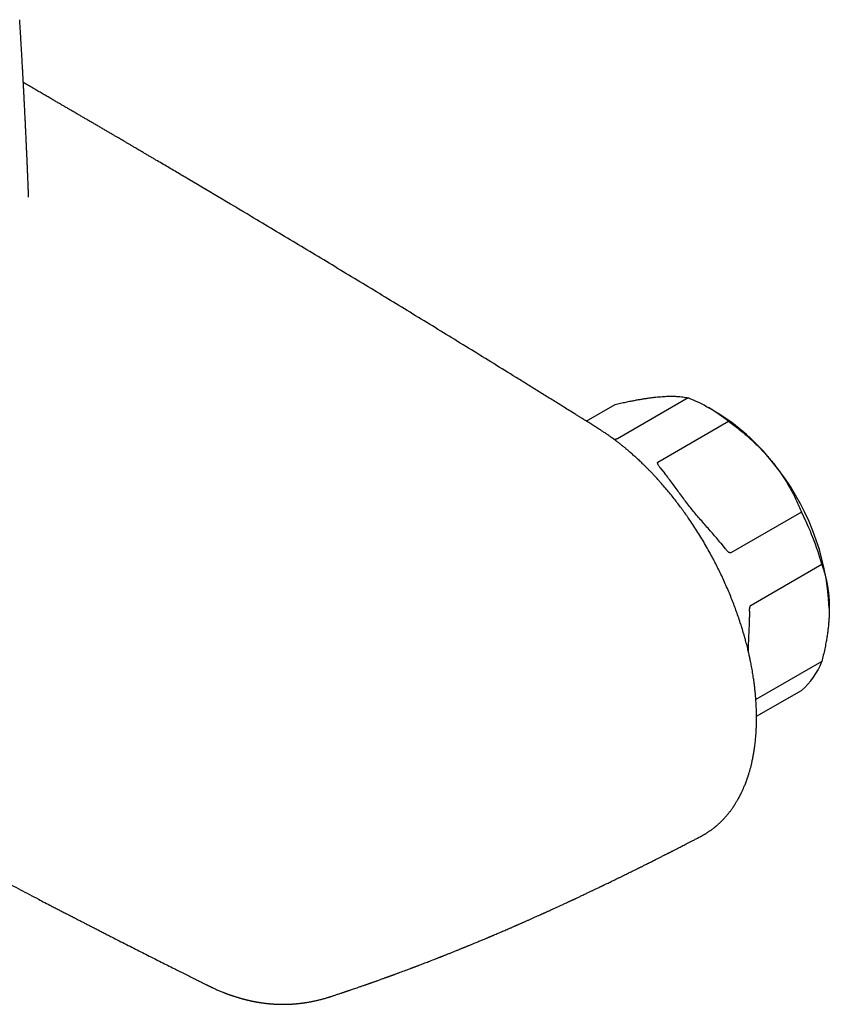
# Model space of a CAD drawing. Header units: millimetres. Extents: x 8 to 1115, y 12 to 596.
# Tile 20 of 21: x 1040 to 1115, y 188 to 280. Entities that reach past the tile are written whole.
import ezdxf

# ---------------------------------------------------------------- set-up
doc = ezdxf.new("R2010")
doc.units = ezdxf.units.MM

msp = doc.modelspace()

# ---------------------------------------------------------------- linework, layer by layer
at = {"color": 7, "linetype": 'Continuous', "lineweight": 30}
for p, q in [((1092.555, 242.484), (1095.255, 244.042)), ((1102.074, 244.652), (1095.462, 240.835)), ((1104.676, 243.333), (1103.969, 243.742)), ((1099.25, 238.648), (1105.861, 242.465)), ((1099.478, 238.107), (1099.894, 237.59)), ((1112.68, 233.982), (1106.069, 230.166)), ((1105.142, 231.061), (1105.558, 230.544)), ((1107.963, 225.285), (1114.574, 229.101)), ((1107.821, 224.71), (1107.821, 224.155)), ((1114.574, 220.009), (1108.415, 216.453)), ((1108.478, 214.888), (1112.68, 217.314))]:
    msp.add_line(p, q, dxfattribs=at)
for centre, radius, start, end in [((1096.533, 230.68), 15.03, 51.63724, 68.36813), ((1094.572, 226.6), 19.548, 37.99078, 58.87561), ((1092.295, 223.908), 23.011, 2.62858, 39.78278), ((1089.757, 222.28), 25.737, 15.36807, 27.04329), ((1108.479, 222.28), 6.505, 310.23495, 339.5637)]:
    msp.add_arc(centre, radius, start, end, dxfattribs=at)
for points, knots in [([(1040.396, 263.817), (1040.394, 263.86), (1040.391, 263.925), (1040.388, 264.01), (1040.386, 264.074), (1040.383, 264.145), (1040.379, 264.23), (1040.376, 264.323), (1040.372, 264.423), (1040.368, 264.526), (1040.363, 264.639), (1040.358, 264.762), (1040.349, 264.98), (1040.336, 265.292), (1040.319, 265.7), (1040.305, 266.037), (1040.294, 266.294), (1040.287, 266.465), (1040.28, 266.623), (1040.274, 266.767), (1040.268, 266.897), (1040.263, 267.012), (1040.259, 267.121), (1040.254, 267.234), (1040.248, 267.361), (1040.242, 267.507), (1040.235, 267.67), (1040.227, 267.836), (1040.22, 268.005), (1040.212, 268.172), (1040.204, 268.344), (1040.196, 268.516), (1040.189, 268.683), (1040.181, 268.844), (1040.174, 268.998), (1040.166, 269.174), (1040.157, 269.367), (1040.147, 269.575), (1040.138, 269.77), (1040.129, 269.968), (1040.119, 270.17), (1040.109, 270.379), (1040.099, 270.587), (1040.088, 270.802), (1040.077, 271.033), (1040.066, 271.263), (1040.054, 271.49), (1040.043, 271.711), (1040.032, 271.94), (1040.02, 272.171), (1040.009, 272.399), (1039.997, 272.624), (1039.986, 272.839), (1039.975, 273.044), (1039.965, 273.239), (1039.955, 273.431), (1039.945, 273.616), (1039.936, 273.791), (1039.927, 273.951), (1039.919, 274.098), (1039.912, 274.229), (1039.906, 274.351), (1039.899, 274.474), (1039.892, 274.611), (1039.884, 274.754), (1039.876, 274.902), (1039.868, 275.051), (1039.859, 275.213), (1039.849, 275.386), (1039.839, 275.566), (1039.827, 275.776), (1039.814, 276.008), (1039.8, 276.257), (1039.787, 276.491), (1039.774, 276.71), (1039.761, 276.934), (1039.748, 277.165), (1039.733, 277.406), (1039.722, 277.596), (1039.714, 277.738), (1039.708, 277.838), (1039.701, 277.948), (1039.694, 278.064), (1039.687, 278.186), (1039.68, 278.311), (1039.671, 278.448), (1039.662, 278.608), (1039.65, 278.792), (1039.638, 279.002), (1039.624, 279.229), (1039.609, 279.473), (1039.592, 279.733), (1039.581, 279.913), (1039.575, 280.005)], [0, 0, 0, 0, 0.007973, 0.011988, 0.015686, 0.019886, 0.025145, 0.031463, 0.037171, 0.043533, 0.050548, 0.058218, 0.066318, 0.090874, 0.116084, 0.141948, 0.153201, 0.163853, 0.173622, 0.182509, 0.190514, 0.197637, 0.203877, 0.21066, 0.218535, 0.227505, 0.237571, 0.248733, 0.258395, 0.26875, 0.279653, 0.290313, 0.300609, 0.310542, 0.320112, 0.329318, 0.34305, 0.355886, 0.367825, 0.379234, 0.392491, 0.405393, 0.417943, 0.430977, 0.445241, 0.460735, 0.473632, 0.487273, 0.501621, 0.515986, 0.530102, 0.543971, 0.557592, 0.56986, 0.581919, 0.593771, 0.605373, 0.616221, 0.626161, 0.635195, 0.64332, 0.650539, 0.657743, 0.666172, 0.675834, 0.684291, 0.693508, 0.703488, 0.714228, 0.725624, 0.736812, 0.753129, 0.768516, 0.782973, 0.796499, 0.809095, 0.824463, 0.839334, 0.853761, 0.859688, 0.865561, 0.872223, 0.880081, 0.887095, 0.894848, 0.90334, 0.912571, 0.924524, 0.937525, 0.951573, 0.966668, 0.98281, 1, 1, 1, 1]), ([(1103.251, 203.659), (1103.26, 203.664), (1103.283, 203.675), (1103.318, 203.694), (1103.362, 203.718), (1103.418, 203.749), (1103.487, 203.787), (1103.569, 203.835), (1103.662, 203.889), (1103.765, 203.952), (1103.868, 204.017), (1103.967, 204.081), (1104.057, 204.142), (1104.142, 204.201), (1104.221, 204.257), (1104.301, 204.316), (1104.382, 204.376), (1104.461, 204.437), (1104.532, 204.493), (1104.595, 204.543), (1104.65, 204.589), (1104.699, 204.63), (1104.75, 204.673), (1104.81, 204.725), (1104.883, 204.789), (1104.964, 204.862), (1105.052, 204.944), (1105.155, 205.043), (1105.269, 205.156), (1105.389, 205.281), (1105.494, 205.394), (1105.585, 205.495), (1105.662, 205.584), (1105.738, 205.673), (1105.816, 205.767), (1105.891, 205.861), (1105.962, 205.951), (1106.029, 206.038), (1106.096, 206.129), (1106.163, 206.221), (1106.226, 206.311), (1106.284, 206.394), (1106.334, 206.468), (1106.379, 206.536), (1106.425, 206.606), (1106.479, 206.691), (1106.544, 206.795), (1106.62, 206.919), (1106.686, 207.032), (1106.742, 207.13), (1106.787, 207.21), (1106.832, 207.291), (1106.873, 207.367), (1106.908, 207.434), (1106.937, 207.489), (1106.958, 207.531), (1106.974, 207.563), (1106.987, 207.587), (1106.999, 207.612), (1107.013, 207.639), (1107.029, 207.671), (1107.051, 207.717), (1107.083, 207.781), (1107.124, 207.867), (1107.17, 207.965), (1107.22, 208.076), (1107.274, 208.199), (1107.334, 208.34), (1107.4, 208.499), (1107.471, 208.68), (1107.527, 208.829), (1107.568, 208.941), (1107.592, 209.008), (1107.613, 209.069), (1107.631, 209.12), (1107.645, 209.162), (1107.656, 209.195), (1107.667, 209.227), (1107.68, 209.266), (1107.697, 209.319), (1107.718, 209.384), (1107.743, 209.461), (1107.77, 209.551), (1107.802, 209.656), (1107.837, 209.777), (1107.874, 209.909), (1107.911, 210.043), (1107.945, 210.175), (1107.977, 210.303), (1108.007, 210.427), (1108.042, 210.579), (1108.081, 210.756), (1108.122, 210.955), (1108.158, 211.136), (1108.189, 211.309), (1108.219, 211.481), (1108.249, 211.666), (1108.279, 211.866), (1108.309, 212.079), (1108.338, 212.309), (1108.365, 212.554), (1108.392, 212.817), (1108.412, 213.054), (1108.427, 213.262), (1108.438, 213.432), (1108.448, 213.596), (1108.457, 213.772), (1108.464, 213.955), (1108.47, 214.144), (1108.474, 214.314), (1108.476, 214.464), (1108.478, 214.586), (1108.478, 214.681), (1108.478, 214.752), (1108.478, 214.814), (1108.478, 214.866), (1108.477, 214.917), (1108.477, 214.973), (1108.476, 215.046), (1108.475, 215.136), (1108.473, 215.244), (1108.47, 215.364), (1108.466, 215.492), (1108.46, 215.667), (1108.45, 215.893), (1108.434, 216.173), (1108.414, 216.469), (1108.389, 216.782), (1108.359, 217.111), (1108.323, 217.447), (1108.284, 217.781), (1108.243, 218.101), (1108.199, 218.406), (1108.155, 218.698), (1108.108, 218.985), (1108.06, 219.268), (1108.01, 219.543), (1107.961, 219.799), (1107.917, 220.019), (1107.876, 220.213), (1107.839, 220.392), (1107.797, 220.58), (1107.752, 220.782), (1107.701, 220.999), (1107.646, 221.23), (1107.585, 221.474), (1107.519, 221.732), (1107.447, 222.003), (1107.369, 222.286), (1107.256, 222.681), (1107.105, 223.182), (1106.913, 223.781), (1106.713, 224.371), (1106.504, 224.951), (1106.288, 225.522), (1106.058, 226.101), (1105.814, 226.689), (1105.554, 227.285), (1105.286, 227.871), (1105.012, 228.447), (1104.729, 229.015), (1104.438, 229.577), (1104.128, 230.152), (1103.798, 230.74), (1103.446, 231.341), (1103.083, 231.935), (1102.709, 232.522), (1102.35, 233.062), (1102.01, 233.557), (1101.69, 234.007), (1101.365, 234.452), (1101.032, 234.893), (1100.689, 235.332), (1100.334, 235.772), (1099.966, 236.213), (1099.639, 236.592), (1099.357, 236.91), (1099.122, 237.169), (1098.885, 237.424), (1098.65, 237.672), (1098.422, 237.907), (1098.21, 238.122), (1098.012, 238.318), (1097.828, 238.497), (1097.655, 238.663), (1097.493, 238.816), (1097.347, 238.951), (1097.213, 239.074), (1097.083, 239.192), (1096.943, 239.318), (1096.792, 239.451), (1096.629, 239.592), (1096.444, 239.751), (1096.235, 239.926), (1096.001, 240.118), (1095.75, 240.319), (1095.472, 240.536), (1095.176, 240.76), (1094.872, 240.983), (1094.584, 241.186), (1094.312, 241.372), (1094.056, 241.542), (1093.826, 241.69), (1093.62, 241.821), (1093.436, 241.937), (1093.253, 242.051), (1093.068, 242.166), (1092.876, 242.285), (1092.678, 242.407), (1092.447, 242.551), (1092.181, 242.718), (1091.879, 242.907), (1091.569, 243.101), (1091.022, 243.442), (1090.241, 243.93), (1089.229, 244.559), (1088.225, 245.182), (1087.231, 245.797), (1085.183, 247.064), (1082.075, 248.981), (1077.905, 251.539), (1073.735, 254.082), (1069.564, 256.608), (1065.393, 259.12), (1061.584, 261.399), (1058.137, 263.45), (1055.901, 264.776), (1054.511, 265.597), (1053.968, 265.917), (1053.424, 266.238), (1052.875, 266.562), (1052.413, 266.833), (1052.04, 267.053), (1051.758, 267.219), (1051.473, 267.387), (1051.185, 267.556), (1050.894, 267.727), (1050.606, 267.896), (1050.324, 268.062), (1050.056, 268.219), (1049.804, 268.367), (1049.566, 268.506), (1049.338, 268.64), (1049.12, 268.768), (1048.909, 268.891), (1048.686, 269.022), (1048.444, 269.163), (1048.178, 269.319), (1047.901, 269.481), (1047.609, 269.652), (1047.306, 269.829), (1046.997, 270.009), (1046.69, 270.188), (1046.39, 270.363), (1046.098, 270.534), (1045.812, 270.701), (1045.573, 270.84), (1045.379, 270.953), (1045.228, 271.041), (1045.077, 271.129), (1044.918, 271.221), (1044.747, 271.321), (1044.561, 271.429), (1044.353, 271.55), (1044.122, 271.685), (1043.866, 271.833), (1043.593, 271.992), (1043.302, 272.161), (1042.992, 272.341), (1042.665, 272.53), (1042.321, 272.731), (1041.958, 272.941), (1041.577, 273.161), (1041.181, 273.391), (1040.77, 273.628), (1040.348, 273.873), (1040.062, 274.038), (1039.918, 274.121)], [0, 0, 0, 0, 0.000332, 0.000792, 0.001382, 0.002102, 0.003119, 0.004318, 0.0057, 0.007264, 0.009011, 0.01049, 0.011921, 0.013275, 0.014555, 0.015759, 0.017185, 0.018487, 0.019667, 0.020724, 0.021658, 0.022469, 0.023179, 0.02427, 0.025522, 0.026926, 0.028452, 0.030096, 0.032338, 0.034524, 0.036643, 0.038171, 0.039615, 0.041044, 0.042564, 0.044175, 0.045492, 0.046842, 0.048226, 0.049643, 0.051033, 0.052268, 0.053344, 0.054278, 0.055265, 0.056359, 0.057952, 0.059698, 0.061587, 0.062642, 0.063737, 0.06487, 0.065916, 0.066803, 0.067532, 0.068103, 0.068488, 0.068768, 0.069079, 0.06944, 0.069851, 0.070311, 0.071256, 0.072358, 0.073618, 0.07503, 0.076574, 0.078249, 0.08028, 0.082474, 0.08483, 0.085659, 0.086485, 0.087207, 0.087813, 0.088305, 0.088683, 0.088945, 0.08943, 0.09005, 0.090805, 0.091697, 0.092724, 0.093886, 0.095307, 0.096849, 0.098356, 0.099816, 0.101229, 0.102594, 0.103911, 0.106203, 0.108334, 0.110303, 0.111987, 0.113787, 0.115718, 0.117778, 0.119969, 0.12229, 0.12478, 0.127404, 0.130162, 0.131849, 0.133541, 0.135145, 0.136656, 0.138654, 0.140463, 0.142084, 0.143516, 0.144759, 0.145533, 0.14621, 0.146791, 0.147274, 0.147692, 0.148214, 0.148864, 0.149726, 0.150743, 0.151892, 0.153086, 0.154318, 0.156752, 0.159319, 0.16202, 0.164855, 0.167823, 0.170925, 0.173895, 0.176734, 0.179435, 0.181996, 0.184418, 0.186995, 0.189394, 0.191612, 0.193652, 0.195132, 0.196649, 0.198273, 0.200002, 0.201876, 0.203859, 0.205953, 0.208156, 0.21047, 0.212895, 0.215401, 0.220573, 0.225665, 0.230676, 0.235605, 0.240453, 0.245238, 0.250402, 0.255507, 0.260552, 0.265536, 0.270461, 0.275373, 0.280282, 0.285682, 0.291082, 0.296486, 0.301896, 0.307315, 0.311634, 0.315961, 0.320285, 0.324608, 0.329007, 0.333495, 0.338075, 0.34275, 0.345539, 0.348362, 0.35122, 0.354043, 0.356721, 0.359253, 0.361508, 0.363634, 0.36563, 0.367496, 0.369231, 0.370616, 0.372085, 0.373676, 0.375388, 0.377221, 0.379174, 0.38163, 0.384252, 0.38704, 0.389995, 0.393516, 0.396862, 0.400031, 0.403017, 0.405826, 0.408458, 0.410576, 0.412566, 0.414528, 0.416561, 0.418662, 0.420833, 0.423073, 0.426267, 0.429596, 0.43303, 0.436471, 0.447631, 0.458772, 0.46981, 0.480706, 0.491502, 0.537287, 0.583073, 0.628858, 0.674643, 0.720428, 0.766213, 0.800058, 0.833902, 0.839858, 0.845815, 0.851772, 0.857768, 0.863899, 0.866961, 0.870056, 0.873185, 0.876347, 0.879543, 0.882749, 0.885851, 0.888831, 0.891552, 0.894163, 0.896665, 0.899058, 0.901342, 0.903608, 0.906396, 0.909313, 0.912359, 0.915533, 0.918904, 0.922343, 0.925711, 0.929, 0.932212, 0.935346, 0.938403, 0.940081, 0.941734, 0.943364, 0.945079, 0.946956, 0.948994, 0.951195, 0.953804, 0.956608, 0.959609, 0.962805, 0.966198, 0.969787, 0.973572, 0.977553, 0.98173, 0.986104, 0.99059, 0.995265, 1, 1, 1, 1]), ([(1040.41, 263.409), (1040.41, 263.408), (1040.41, 263.407), (1040.41, 263.413), (1040.409, 263.425), (1040.408, 263.44), (1040.407, 263.455), (1040.407, 263.467), (1040.406, 263.48), (1040.405, 263.499), (1040.404, 263.523), (1040.403, 263.548), (1040.402, 263.572), (1040.401, 263.594), (1040.4, 263.621), (1040.398, 263.659), (1040.396, 263.709), (1040.394, 263.758), (1040.393, 263.79), (1040.392, 263.8)], [0, 0, 0, 0, 0.04016, 0.158533, 0.269998, 0.374652, 0.415954, 0.457564, 0.500339, 0.548802, 0.606303, 0.66411, 0.706195, 0.741463, 0.777571, 0.826365, 0.888223, 0.963267, 1, 1, 1, 1]), ([(1095.255, 244.042), (1095.422, 244.08), (1095.756, 244.156), (1096.246, 244.26), (1096.687, 244.35), (1097.08, 244.425), (1097.426, 244.488), (1097.763, 244.546), (1098.097, 244.599), (1098.427, 244.647), (1098.753, 244.69), (1099.069, 244.726), (1099.27, 244.745), (1099.371, 244.755)], [0, 0, 0, 0, 0.109372, 0.218767, 0.328131, 0.410671, 0.49321, 0.574832, 0.656453, 0.742319, 0.828229, 0.914137, 1, 1, 1, 1]), ([(1099.371, 244.755), (1099.465, 244.763), (1099.653, 244.779), (1099.922, 244.795), (1100.181, 244.806), (1100.429, 244.811), (1100.668, 244.81), (1100.895, 244.804), (1101.11, 244.792), (1101.343, 244.773), (1101.588, 244.744), (1101.842, 244.703), (1101.997, 244.669), (1102.074, 244.652)], [0, 0, 0, 0, 0.0818165, 0.1636716, 0.2455282, 0.3273469, 0.4099367, 0.4925272, 0.5735528, 0.654579, 0.7697036, 0.8848656, 1, 1, 1, 1]), ([(1105.861, 242.465), (1106.028, 242.343), (1106.363, 242.098), (1106.853, 241.716), (1107.294, 241.355), (1107.687, 241.016), (1108.033, 240.705), (1108.37, 240.388), (1108.703, 240.06), (1109.034, 239.718), (1109.359, 239.363), (1109.676, 239.002), (1109.877, 238.755), (1109.978, 238.632)], [0, 0, 0, 0, 0.109372, 0.218767, 0.328131, 0.410671, 0.49321, 0.574832, 0.656453, 0.742319, 0.828229, 0.914137, 1, 1, 1, 1]), ([(1095.462, 240.835), (1095.455, 240.831), (1095.44, 240.823), (1095.412, 240.812), (1095.385, 240.802), (1095.356, 240.793), (1095.326, 240.785), (1095.282, 240.773), (1095.234, 240.762), (1095.199, 240.756), (1095.184, 240.753)], [0, 0, 0, 0, 0.079892, 0.179354, 0.262863, 0.348431, 0.461588, 0.575934, 0.809509, 1, 1, 1, 1]), ([(1099.478, 238.107), (1099.458, 238.132), (1099.418, 238.184), (1099.362, 238.263), (1099.311, 238.346), (1099.268, 238.425), (1099.241, 238.491), (1099.227, 238.542), (1099.221, 238.579), (1099.223, 238.607), (1099.229, 238.626), (1099.237, 238.639), (1099.245, 238.645), (1099.25, 238.648)], [0, 0, 0, 0, 0.148668, 0.29776, 0.448639, 0.600496, 0.722563, 0.791309, 0.861169, 0.915275, 0.94227, 0.970195, 1, 1, 1, 1]), ([(1109.978, 238.632), (1110.072, 238.513), (1110.26, 238.276), (1110.528, 237.913), (1110.787, 237.545), (1111.036, 237.171), (1111.275, 236.792), (1111.502, 236.41), (1111.717, 236.027), (1111.949, 235.589), (1112.195, 235.094), (1112.449, 234.54), (1112.603, 234.168), (1112.68, 233.982)], [0, 0, 0, 0, 0.081817, 0.163672, 0.245528, 0.327347, 0.409937, 0.492527, 0.573553, 0.654579, 0.769704, 0.884866, 1, 1, 1, 1]), ([(1105.142, 231.061), (1105.013, 231.219), (1104.754, 231.535), (1104.352, 232), (1103.945, 232.462), (1103.544, 232.917), (1103.152, 233.369), (1102.769, 233.82), (1102.394, 234.279), (1102.025, 234.748), (1101.664, 235.223), (1101.309, 235.701), (1100.959, 236.181), (1100.61, 236.656), (1100.259, 237.128), (1100.015, 237.436), (1099.894, 237.59)], [0, 0, 0, 0, 0.072899, 0.145849, 0.218812, 0.291776, 0.361717, 0.431672, 0.502653, 0.573668, 0.645367, 0.717084, 0.788266, 0.859449, 0.929708, 1, 1, 1, 1]), ([(1106.069, 230.166), (1106.062, 230.163), (1106.046, 230.156), (1106.019, 230.159), (1105.991, 230.166), (1105.963, 230.177), (1105.932, 230.193), (1105.889, 230.219), (1105.831, 230.262), (1105.761, 230.322), (1105.69, 230.393), (1105.621, 230.466), (1105.579, 230.518), (1105.558, 230.544)], [0, 0, 0, 0, 0.039196, 0.087993, 0.128964, 0.170944, 0.22646, 0.282559, 0.397154, 0.545653, 0.69533, 0.847416, 1, 1, 1, 1]), ([(1114.574, 229.101), (1114.621, 228.968), (1114.715, 228.702), (1114.84, 228.287), (1114.943, 227.896), (1115.025, 227.53), (1115.091, 227.193), (1115.147, 226.851), (1115.195, 226.497), (1115.233, 226.129), (1115.26, 225.748), (1115.278, 225.36), (1115.28, 225.095), (1115.281, 224.963)], [0, 0, 0, 0, 0.109372, 0.218767, 0.328131, 0.410671, 0.49321, 0.574832, 0.656453, 0.742319, 0.828229, 0.914137, 1, 1, 1, 1]), ([(1107.821, 224.71), (1107.821, 224.737), (1107.822, 224.792), (1107.828, 224.878), (1107.838, 224.965), (1107.853, 225.05), (1107.87, 225.12), (1107.888, 225.173), (1107.905, 225.212), (1107.922, 225.242), (1107.936, 225.262), (1107.949, 225.275), (1107.958, 225.281), (1107.963, 225.285)], [0, 0, 0, 0, 0.148668, 0.29776, 0.448639, 0.600496, 0.722563, 0.791309, 0.861169, 0.915275, 0.94227, 0.970195, 1, 1, 1, 1]), ([(1115.281, 224.963), (1115.28, 224.836), (1115.278, 224.582), (1115.262, 224.193), (1115.237, 223.8), (1115.202, 223.401), (1115.156, 222.996), (1115.102, 222.589), (1115.039, 222.181), (1114.957, 221.715), (1114.853, 221.189), (1114.722, 220.601), (1114.623, 220.206), (1114.574, 220.009)], [0, 0, 0, 0, 0.081817, 0.163672, 0.245528, 0.327347, 0.409937, 0.492527, 0.573553, 0.654579, 0.769704, 0.884866, 1, 1, 1, 1]), ([(1107.716, 220.935), (1107.716, 220.995), (1107.718, 221.223), (1107.731, 221.623), (1107.751, 222.132), (1107.775, 222.643), (1107.798, 223.152), (1107.817, 223.658), (1107.82, 223.99), (1107.821, 224.155)], [0, 0, 0, 0, 0.0572643, 0.2149214, 0.3726177, 0.529863, 0.687108, 0.8435175, 1, 1, 1, 1]), ([(1003.799, 218.392), (1003.895, 218.337), (1004.082, 218.229), (1004.356, 218.071), (1004.618, 217.92), (1004.866, 217.777), (1005.102, 217.642), (1005.337, 217.507), (1005.569, 217.373), (1005.798, 217.242), (1006.008, 217.121), (1006.196, 217.014), (1006.361, 216.919), (1006.506, 216.836), (1006.636, 216.761), (1006.751, 216.696), (1006.848, 216.64), (1006.928, 216.594), (1006.993, 216.557), (1007.046, 216.527), (1007.088, 216.503), (1007.121, 216.484), (1007.168, 216.457), (1007.236, 216.418), (1007.327, 216.366), (1007.428, 216.309), (1007.537, 216.246), (1007.659, 216.176), (1007.803, 216.094), (1007.971, 215.998), (1008.163, 215.889), (1008.372, 215.77), (1008.592, 215.644), (1008.819, 215.515), (1009.14, 215.332), (1009.558, 215.094), (1010.077, 214.8), (1010.611, 214.497), (1011.16, 214.186), (1011.691, 213.885), (1012.203, 213.596), (1012.695, 213.319), (1013.194, 213.038), (1013.693, 212.757), (1014.184, 212.481), (1014.653, 212.218), (1015.099, 211.967), (1015.524, 211.73), (1015.937, 211.499), (1016.337, 211.276), (1016.732, 211.055), (1017.121, 210.838), (1017.505, 210.625), (1017.874, 210.419), (1018.229, 210.222), (1018.571, 210.032), (1018.892, 209.854), (1019.198, 209.684), (1019.496, 209.519), (1019.798, 209.352), (1020.108, 209.181), (1020.478, 208.976), (1020.912, 208.737), (1021.413, 208.461), (1021.93, 208.177), (1022.462, 207.884), (1023.011, 207.583), (1023.474, 207.33), (1023.847, 207.125), (1024.124, 206.974), (1024.396, 206.825), (1024.657, 206.683), (1024.902, 206.549), (1025.131, 206.424), (1025.345, 206.308), (1025.546, 206.199), (1025.733, 206.097), (1025.907, 206.002), (1026.069, 205.914), (1026.215, 205.835), (1026.352, 205.76), (1026.487, 205.687), (1026.629, 205.61), (1026.792, 205.522), (1026.978, 205.421), (1027.187, 205.307), (1027.412, 205.186), (1027.649, 205.057), (1027.897, 204.923), (1028.17, 204.776), (1028.469, 204.614), (1028.796, 204.438), (1029.135, 204.255), (1029.503, 204.057), (1029.902, 203.842), (1030.333, 203.611), (1030.78, 203.371), (1031.243, 203.123), (1031.717, 202.869), (1032.197, 202.613), (1032.675, 202.358), (1033.322, 202.013), (1034.133, 201.581), (1035.105, 201.065), (1036.054, 200.564), (1036.978, 200.076), (1037.878, 199.602), (1038.764, 199.137), (1039.634, 198.681), (1040.486, 198.235), (1041.25, 197.837), (1041.929, 197.484), (1042.391, 197.244), (1042.713, 197.077), (1042.897, 196.981), (1043.079, 196.887), (1043.256, 196.795), (1043.437, 196.701), (1043.619, 196.607), (1043.798, 196.515), (1043.961, 196.431), (1044.091, 196.363), (1044.193, 196.311), (1044.27, 196.271), (1044.339, 196.235), (1044.406, 196.201), (1044.478, 196.163), (1044.563, 196.12), (1044.663, 196.068), (1044.776, 196.01), (1044.902, 195.945), (1045.041, 195.873), (1045.19, 195.796), (1045.394, 195.691), (1045.65, 195.56), (1045.959, 195.4), (1046.288, 195.232), (1046.635, 195.054), (1047.001, 194.866), (1047.38, 194.672), (1047.77, 194.473), (1048.268, 194.218), (1048.865, 193.914), (1049.554, 193.563), (1050.228, 193.221), (1050.886, 192.887), (1051.533, 192.56), (1052.168, 192.239), (1052.794, 191.923), (1053.408, 191.614), (1053.969, 191.333), (1054.484, 191.075), (1054.958, 190.837), (1055.442, 190.595), (1055.823, 190.406), (1056.096, 190.269), (1056.26, 190.187), (1056.424, 190.106), (1056.581, 190.027), (1056.728, 189.953), (1056.861, 189.887), (1056.964, 189.835), (1057.041, 189.797), (1057.093, 189.771), (1057.141, 189.747), (1057.187, 189.724), (1057.234, 189.701), (1057.284, 189.676), (1057.338, 189.649), (1057.393, 189.623), (1057.448, 189.596), (1057.503, 189.57), (1057.562, 189.541), (1057.657, 189.496), (1057.781, 189.438), (1057.942, 189.365), (1058.092, 189.298), (1058.258, 189.226), (1058.409, 189.164), (1058.533, 189.114), (1058.624, 189.078), (1058.686, 189.054), (1058.746, 189.031), (1058.797, 189.011), (1058.842, 188.994), (1058.891, 188.976), (1058.951, 188.954), (1059.016, 188.93), (1059.077, 188.909), (1059.13, 188.89), (1059.179, 188.872), (1059.23, 188.854), (1059.284, 188.836), (1059.352, 188.812), (1059.434, 188.785), (1059.533, 188.752), (1059.632, 188.719), (1059.726, 188.689), (1059.814, 188.661), (1059.9, 188.634), (1059.99, 188.607), (1060.064, 188.585), (1060.123, 188.568), (1060.169, 188.554), (1060.22, 188.539), (1060.278, 188.523), (1060.336, 188.507), (1060.389, 188.492), (1060.431, 188.481), (1060.467, 188.471), (1060.505, 188.461), (1060.551, 188.449), (1060.601, 188.436), (1060.648, 188.424), (1060.692, 188.413), (1060.738, 188.402), (1060.793, 188.388), (1060.858, 188.372), (1060.935, 188.354), (1061.009, 188.337), (1061.073, 188.322), (1061.118, 188.312), (1061.161, 188.303), (1061.208, 188.293), (1061.262, 188.281), (1061.317, 188.27), (1061.364, 188.26), (1061.403, 188.252), (1061.438, 188.245), (1061.475, 188.238), (1061.516, 188.23), (1061.566, 188.22), (1061.627, 188.209), (1061.696, 188.196), (1061.76, 188.185), (1061.823, 188.174), (1061.888, 188.163), (1061.967, 188.15), (1062.058, 188.136), (1062.148, 188.122), (1062.242, 188.108), (1062.337, 188.095), (1062.422, 188.084), (1062.486, 188.076), (1062.529, 188.071), (1062.575, 188.065), (1062.627, 188.059), (1062.688, 188.052), (1062.751, 188.046), (1062.809, 188.04), (1062.86, 188.035), (1062.916, 188.029), (1062.982, 188.023), (1063.058, 188.017), (1063.132, 188.011), (1063.201, 188.005), (1063.269, 188.001), (1063.339, 187.996), (1063.418, 187.991), (1063.497, 187.987), (1063.574, 187.983), (1063.647, 187.98), (1063.723, 187.977), (1063.803, 187.975), (1063.881, 187.972), (1063.948, 187.971), (1064.006, 187.97), (1064.059, 187.969), (1064.121, 187.969), (1064.194, 187.969), (1064.275, 187.969), (1064.352, 187.969), (1064.421, 187.97), (1064.484, 187.971), (1064.55, 187.973), (1064.616, 187.975), (1064.684, 187.977), (1064.747, 187.979), (1064.807, 187.982), (1064.859, 187.984), (1064.903, 187.986), (1064.945, 187.988), (1064.994, 187.991), (1065.054, 187.994), (1065.128, 187.999), (1065.21, 188.005), (1065.292, 188.011), (1065.368, 188.017), (1065.436, 188.023), (1065.499, 188.029), (1065.563, 188.035), (1065.631, 188.042), (1065.707, 188.05), (1065.792, 188.06), (1065.878, 188.07), (1065.964, 188.081), (1066.051, 188.092), (1066.14, 188.105), (1066.232, 188.118), (1066.332, 188.133), (1066.453, 188.152), (1066.588, 188.175), (1066.725, 188.2), (1066.852, 188.224), (1066.973, 188.248), (1067.095, 188.273), (1067.224, 188.301), (1067.363, 188.332), (1067.509, 188.367), (1067.644, 188.401), (1067.762, 188.431), (1067.862, 188.458), (1067.959, 188.484), (1068.057, 188.511), (1068.161, 188.541), (1068.268, 188.573), (1068.352, 188.598), (1068.414, 188.617), (1068.457, 188.631), (1068.509, 188.647), (1068.575, 188.668), (1068.622, 188.683), (1068.648, 188.692)], [0, 0, 0, 0, 0.004646, 0.009083, 0.013313, 0.017334, 0.021146, 0.02475, 0.02873, 0.032421, 0.035822, 0.038933, 0.04151, 0.043848, 0.045947, 0.047806, 0.049426, 0.050651, 0.051691, 0.052547, 0.053218, 0.053712, 0.054184, 0.055473, 0.057007, 0.058584, 0.060357, 0.062326, 0.06449, 0.067322, 0.070431, 0.073818, 0.077423, 0.081087, 0.084802, 0.092937, 0.101308, 0.109914, 0.118756, 0.127834, 0.13558, 0.143489, 0.151562, 0.159678, 0.167578, 0.175251, 0.182278, 0.189103, 0.195728, 0.20215, 0.208371, 0.214749, 0.2209, 0.226825, 0.232523, 0.237994, 0.243238, 0.247978, 0.252709, 0.257554, 0.262513, 0.267585, 0.275345, 0.283358, 0.291622, 0.300139, 0.308908, 0.317929, 0.322339, 0.326807, 0.331201, 0.335364, 0.339297, 0.342936, 0.346352, 0.349546, 0.352518, 0.355321, 0.357893, 0.360233, 0.362342, 0.364425, 0.366691, 0.36914, 0.372229, 0.375568, 0.379155, 0.38296, 0.38691, 0.391002, 0.396006, 0.401207, 0.406605, 0.4122, 0.418796, 0.425647, 0.432753, 0.440115, 0.447724, 0.455375, 0.462976, 0.470525, 0.486178, 0.501606, 0.51681, 0.531277, 0.545534, 0.559574, 0.573341, 0.586819, 0.600007, 0.609569, 0.618972, 0.621895, 0.624802, 0.627693, 0.630522, 0.633186, 0.636279, 0.639107, 0.641671, 0.643971, 0.645282, 0.646488, 0.64759, 0.648589, 0.649623, 0.651007, 0.652591, 0.654375, 0.65636, 0.658545, 0.66093, 0.663434, 0.66815, 0.67303, 0.678073, 0.683658, 0.68943, 0.695388, 0.701534, 0.70782, 0.718894, 0.729724, 0.740311, 0.750654, 0.760754, 0.770761, 0.78058, 0.790213, 0.799658, 0.806967, 0.814385, 0.821967, 0.829722, 0.832256, 0.834824, 0.837432, 0.839937, 0.842233, 0.844315, 0.846176, 0.847042, 0.847847, 0.848589, 0.849268, 0.84993, 0.850743, 0.851498, 0.85235, 0.85317, 0.853915, 0.854711, 0.855708, 0.858015, 0.859988, 0.862425, 0.864345, 0.866526, 0.868601, 0.869378, 0.870263, 0.871137, 0.871837, 0.872364, 0.872981, 0.873867, 0.874827, 0.875679, 0.876375, 0.87703, 0.877745, 0.878522, 0.879305, 0.880617, 0.881983, 0.883511, 0.884845, 0.88597, 0.887151, 0.888381, 0.889602, 0.890181, 0.890781, 0.891474, 0.892261, 0.893113, 0.893843, 0.894415, 0.894818, 0.895307, 0.895939, 0.89669, 0.897344, 0.897853, 0.898461, 0.89919, 0.900067, 0.901103, 0.902302, 0.903054, 0.903658, 0.904151, 0.904766, 0.90554, 0.906335, 0.906969, 0.907445, 0.907889, 0.908381, 0.908922, 0.909541, 0.910388, 0.911361, 0.912266, 0.912974, 0.913853, 0.91488, 0.916128, 0.917444, 0.91846, 0.919867, 0.921232, 0.921818, 0.922376, 0.922952, 0.92362, 0.924455, 0.92537, 0.926126, 0.926722, 0.927355, 0.928296, 0.929314, 0.930358, 0.931225, 0.932012, 0.932944, 0.933959, 0.935105, 0.936084, 0.936936, 0.937897, 0.939015, 0.940042, 0.940916, 0.941604, 0.94227, 0.94299, 0.943965, 0.945092, 0.946111, 0.946948, 0.94771, 0.94853, 0.949482, 0.950261, 0.951123, 0.951911, 0.952552, 0.953087, 0.953617, 0.954149, 0.954964, 0.955898, 0.956962, 0.958081, 0.959035, 0.959857, 0.960651, 0.961435, 0.962251, 0.963229, 0.964342, 0.965453, 0.966465, 0.967607, 0.968711, 0.969831, 0.971065, 0.972482, 0.974368, 0.976134, 0.97763, 0.979148, 0.980656, 0.982205, 0.98398, 0.985819, 0.987664, 0.989025, 0.990226, 0.991416, 0.992641, 0.993889, 0.995267, 0.996633, 0.997053, 0.997552, 0.998209, 0.999025, 1, 1, 1, 1]), ([(1068.638, 188.689), (1068.662, 188.697), (1068.732, 188.719), (1068.849, 188.758), (1069.042, 188.821), (1069.294, 188.905), (1069.532, 188.984), (1069.703, 189.041), (1069.796, 189.072), (1069.88, 189.1), (1069.954, 189.125), (1070.016, 189.146), (1070.068, 189.163), (1070.11, 189.177), (1070.145, 189.189), (1070.18, 189.201), (1070.227, 189.217), (1070.294, 189.239), (1070.382, 189.269), (1070.519, 189.316), (1070.697, 189.376), (1070.91, 189.449), (1071.098, 189.513), (1071.262, 189.57), (1071.403, 189.618), (1071.542, 189.666), (1071.679, 189.714), (1071.807, 189.759), (1071.923, 189.799), (1072.022, 189.833), (1072.107, 189.863), (1072.173, 189.886), (1072.223, 189.904), (1072.26, 189.917), (1072.298, 189.93), (1072.343, 189.946), (1072.4, 189.966), (1072.468, 189.99), (1072.549, 190.018), (1072.638, 190.05), (1072.73, 190.082), (1072.821, 190.114), (1072.908, 190.146), (1073.019, 190.185), (1073.151, 190.232), (1073.303, 190.286), (1073.454, 190.341), (1073.586, 190.388), (1073.698, 190.428), (1073.79, 190.461), (1073.884, 190.495), (1073.98, 190.53), (1074.072, 190.563), (1074.154, 190.593), (1074.222, 190.618), (1074.276, 190.637), (1074.317, 190.652), (1074.35, 190.665), (1074.383, 190.676), (1074.42, 190.69), (1074.466, 190.707), (1074.524, 190.728), (1074.598, 190.755), (1074.687, 190.788), (1074.789, 190.825), (1074.9, 190.866), (1075.154, 190.959), (1075.542, 191.103), (1075.924, 191.246), (1076.161, 191.335), (1076.254, 191.37), (1076.336, 191.401), (1076.408, 191.428), (1076.47, 191.452), (1076.523, 191.472), (1076.576, 191.492), (1076.636, 191.515), (1076.709, 191.542), (1076.792, 191.574), (1076.886, 191.61), (1077.112, 191.696), (1077.462, 191.83), (1077.95, 192.018), (1078.311, 192.159), (1078.548, 192.252), (1078.647, 192.29), (1078.74, 192.327), (1078.824, 192.36), (1078.892, 192.387), (1078.944, 192.407), (1078.986, 192.424), (1079.026, 192.439), (1079.074, 192.458), (1079.133, 192.482), (1079.209, 192.512), (1079.305, 192.55), (1079.423, 192.597), (1079.553, 192.648), (1079.691, 192.703), (1079.879, 192.778), (1080.12, 192.875), (1080.354, 192.969), (1080.533, 193.041), (1080.654, 193.09), (1080.772, 193.138), (1080.88, 193.182), (1080.974, 193.22), (1081.052, 193.252), (1081.117, 193.278), (1081.173, 193.301), (1081.232, 193.325), (1081.304, 193.355), (1081.392, 193.391), (1081.493, 193.432), (1081.604, 193.478), (1081.721, 193.526), (1081.838, 193.574), (1081.954, 193.622), (1082.151, 193.703), (1082.427, 193.818), (1082.834, 193.987), (1083.152, 194.121), (1083.377, 194.215), (1083.455, 194.248), (1083.517, 194.274), (1083.564, 194.295), (1083.604, 194.312), (1083.647, 194.329), (1083.699, 194.351), (1083.762, 194.378), (1083.838, 194.41), (1083.925, 194.447), (1084.053, 194.502), (1084.221, 194.573), (1084.425, 194.661), (1084.63, 194.749), (1084.837, 194.837), (1085.043, 194.926), (1085.251, 195.016), (1085.429, 195.093), (1085.577, 195.158), (1085.69, 195.207), (1085.792, 195.251), (1085.882, 195.291), (1085.955, 195.322), (1086.012, 195.347), (1086.056, 195.367), (1086.092, 195.382), (1086.123, 195.396), (1086.157, 195.411), (1086.202, 195.43), (1086.26, 195.456), (1086.332, 195.488), (1086.414, 195.524), (1086.502, 195.563), (1086.592, 195.602), (1086.682, 195.641), (1086.824, 195.704), (1087.019, 195.791), (1087.269, 195.902), (1087.526, 196.016), (1087.796, 196.137), (1088.015, 196.235), (1088.178, 196.308), (1088.276, 196.352), (1088.365, 196.393), (1088.442, 196.427), (1088.506, 196.456), (1088.558, 196.48), (1088.598, 196.498), (1088.634, 196.514), (1088.677, 196.533), (1088.736, 196.56), (1088.812, 196.595), (1088.906, 196.637), (1089.023, 196.69), (1089.161, 196.753), (1089.312, 196.822), (1089.462, 196.89), (1089.607, 196.957), (1089.747, 197.021), (1089.881, 197.082), (1090.009, 197.141), (1090.149, 197.206), (1090.298, 197.274), (1090.461, 197.35), (1090.624, 197.425), (1090.763, 197.49), (1090.878, 197.543), (1090.968, 197.585), (1091.056, 197.626), (1091.137, 197.664), (1091.206, 197.696), (1091.26, 197.721), (1091.299, 197.739), (1091.33, 197.754), (1091.364, 197.769), (1091.406, 197.789), (1091.458, 197.813), (1091.519, 197.842), (1091.602, 197.881), (1091.708, 197.931), (1091.841, 197.993), (1091.986, 198.061), (1092.148, 198.137), (1092.316, 198.217), (1092.487, 198.298), (1092.645, 198.372), (1092.789, 198.441), (1092.92, 198.503), (1093.038, 198.559), (1093.151, 198.613), (1093.268, 198.669), (1093.396, 198.73), (1093.532, 198.795), (1093.676, 198.864), (1093.802, 198.924), (1093.904, 198.973), (1093.974, 199.007), (1094.034, 199.036), (1094.084, 199.06), (1094.135, 199.084), (1094.194, 199.113), (1094.267, 199.148), (1094.373, 199.199), (1094.512, 199.266), (1094.688, 199.351), (1094.885, 199.447), (1095.1, 199.551), (1095.33, 199.663), (1095.566, 199.778), (1095.805, 199.895), (1096.025, 200.002), (1096.223, 200.1), (1096.401, 200.187), (1096.579, 200.275), (1096.752, 200.361), (1096.914, 200.441), (1097.06, 200.513), (1097.186, 200.575), (1097.294, 200.629), (1097.384, 200.673), (1097.462, 200.712), (1097.538, 200.75), (1097.618, 200.79), (1097.716, 200.839), (1097.833, 200.897), (1097.971, 200.966), (1098.122, 201.041), (1098.286, 201.123), (1098.46, 201.21), (1098.644, 201.302), (1098.838, 201.4), (1099.044, 201.504), (1099.262, 201.613), (1099.456, 201.712), (1099.624, 201.797), (1099.758, 201.865), (1099.884, 201.928), (1099.99, 201.982), (1100.08, 202.028), (1100.153, 202.065), (1100.213, 202.095), (1100.26, 202.119), (1100.296, 202.138), (1100.326, 202.153), (1100.353, 202.167), (1100.385, 202.183), (1100.43, 202.206), (1100.491, 202.237), (1100.569, 202.277), (1100.662, 202.324), (1100.769, 202.379), (1100.889, 202.44), (1101.023, 202.508), (1101.17, 202.584), (1101.332, 202.667), (1101.508, 202.757), (1101.698, 202.854), (1101.909, 202.963), (1102.143, 203.084), (1102.401, 203.217), (1102.675, 203.359), (1102.967, 203.51), (1103.167, 203.614), (1103.27, 203.667)], [0, 0, 0, 0, 0.0019235, 0.0056351, 0.0094687, 0.0175014, 0.0260212, 0.0287758, 0.0313192, 0.0335905, 0.0355899, 0.0373175, 0.0386744, 0.0397984, 0.0406897, 0.0415207, 0.0426341, 0.044533, 0.046932, 0.0498308, 0.0556583, 0.0614381, 0.0671504, 0.0710064, 0.0748311, 0.0786244, 0.0823863, 0.0860192, 0.0891286, 0.0918361, 0.0941419, 0.0960461, 0.0972606, 0.0982272, 0.0991103, 0.1003956, 0.1019101, 0.1037705, 0.1059769, 0.1085124, 0.1110772, 0.1135611, 0.1159639, 0.1182858, 0.1226868, 0.1267643, 0.130809, 0.1351761, 0.1375925, 0.1400975, 0.1426912, 0.1453734, 0.1480224, 0.1503097, 0.1521387, 0.1536217, 0.1547587, 0.1555601, 0.1563911, 0.1574325, 0.1586844, 0.1601468, 0.1622837, 0.1647531, 0.1675548, 0.1706888, 0.1739981, 0.1886018, 0.2029255, 0.205769, 0.208354, 0.21065, 0.2126569, 0.2143748, 0.2158038, 0.2171001, 0.2188042, 0.2208183, 0.2231423, 0.2257761, 0.2287079, 0.2420411, 0.2551517, 0.2695646, 0.2723615, 0.2751473, 0.2778826, 0.2802442, 0.2821602, 0.2836308, 0.2846593, 0.2856698, 0.2870257, 0.2886858, 0.29065, 0.2935005, 0.2968162, 0.3005742, 0.3044913, 0.3084828, 0.3165398, 0.3248838, 0.3283017, 0.3317655, 0.3352121, 0.3382954, 0.3409628, 0.3431779, 0.3449921, 0.3464265, 0.3479614, 0.3500695, 0.3525647, 0.355447, 0.3587029, 0.362052, 0.3653825, 0.3686944, 0.3719878, 0.3822174, 0.3923412, 0.4068083, 0.4094727, 0.4116954, 0.4134746, 0.4148103, 0.4157814, 0.4169446, 0.4184404, 0.420269, 0.4224303, 0.4249242, 0.4277507, 0.4334999, 0.4394036, 0.4453265, 0.4512687, 0.4572302, 0.4632109, 0.4692109, 0.4726954, 0.476027, 0.4789922, 0.4815897, 0.4838198, 0.4853143, 0.4865819, 0.4876227, 0.4884366, 0.4892894, 0.4906022, 0.4922959, 0.4943704, 0.4968255, 0.499452, 0.502061, 0.5046525, 0.5072264, 0.514484, 0.5216224, 0.5290536, 0.5369278, 0.5452447, 0.5482603, 0.551209, 0.5538089, 0.5560482, 0.557927, 0.5594454, 0.5606033, 0.5614154, 0.5626263, 0.564352, 0.5665925, 0.5693478, 0.5726177, 0.5768749, 0.581449, 0.5858674, 0.590126, 0.5942248, 0.598164, 0.6019434, 0.6055632, 0.610447, 0.615144, 0.6199416, 0.624849, 0.6274634, 0.6301079, 0.6327823, 0.6352486, 0.6372936, 0.6389172, 0.6399735, 0.640758, 0.6417085, 0.64295, 0.6444825, 0.646306, 0.6484205, 0.6518031, 0.6557358, 0.6602006, 0.6646743, 0.6701358, 0.6752037, 0.6798779, 0.6841587, 0.6880459, 0.6915397, 0.6946644, 0.6981812, 0.7019641, 0.7060129, 0.7103276, 0.7148789, 0.7172883, 0.7193826, 0.7211619, 0.7226262, 0.7238691, 0.7257294, 0.7279098, 0.7303776, 0.7351702, 0.7404281, 0.7461512, 0.7527986, 0.7597465, 0.7668079, 0.7739826, 0.7812707, 0.7865459, 0.791879, 0.7972699, 0.8026085, 0.8074873, 0.811868, 0.8157508, 0.8188727, 0.8215762, 0.8238613, 0.8259998, 0.8284136, 0.8311077, 0.8348364, 0.8389958, 0.8435857, 0.8485573, 0.8538158, 0.8593588, 0.8651862, 0.8714649, 0.8780434, 0.8849216, 0.8891152, 0.8933175, 0.8971237, 0.9004883, 0.9030312, 0.9052468, 0.9071352, 0.9084686, 0.9095711, 0.9104427, 0.9111363, 0.9120702, 0.9133339, 0.9152467, 0.9176176, 0.9204466, 0.9237337, 0.9273587, 0.9314145, 0.9359009, 0.9408181, 0.9461659, 0.9519443, 0.9581534, 0.9654808, 0.9733292, 0.9816985, 0.9905888, 1, 1, 1, 1])]:
    msp.add_open_spline(points, degree=3, knots=knots, dxfattribs=at)

doc.saveas('drawing.dxf')
